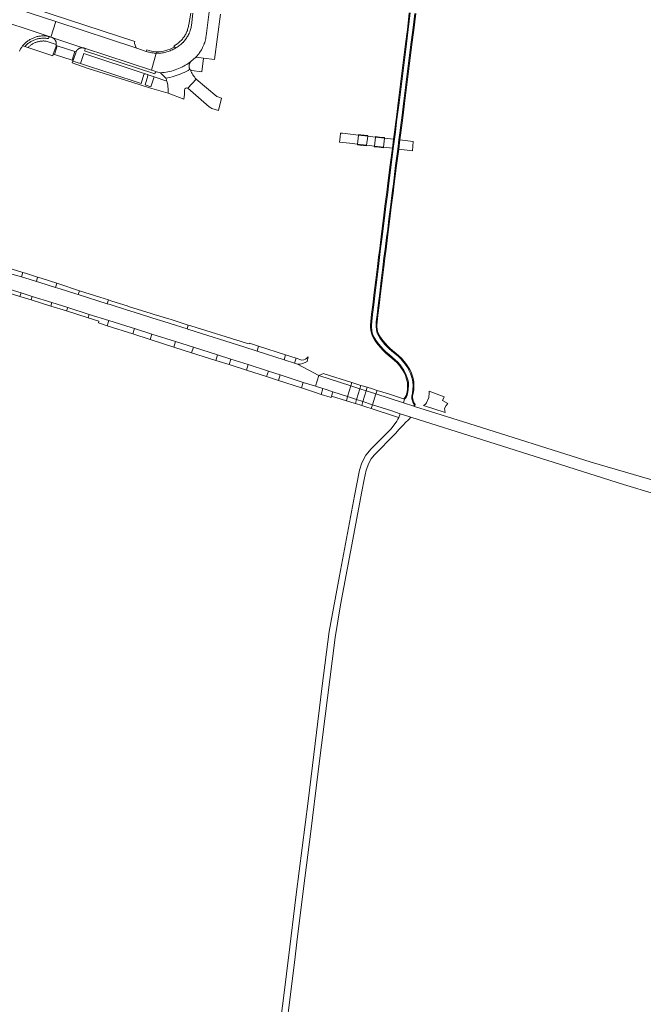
# Model space of a CAD drawing. Header units: metres. Extents: x 151213 to 156373, y 469495 to 475754.
# Tile 197 of 230: x 154871 to 155144, y 473086 to 473516. Entities that reach past the tile are written whole.
import ezdxf

# ---------------------------------------------------------------- set-up
doc = ezdxf.new("R2010")
doc.units = ezdxf.units.M
for name, color, linetype, lineweight in [('B-WE-VH-GESLOTENVERHARDING_ASFALT-GV', 252, 'Continuous', 18), ('B-WE-VH-GESLOTENVERHARDING_BETON-GV', 252, 'Continuous', 18), ('B-WE-VH-HALFVERHARDING-GV', 252, 'Continuous', 18), ('B-WE-VH-HALFVERHARDING_GRASBETONSTEEN-GV', 252, 'Continuous', 18), ('B-WE-VH-OPENVERHARDING_BETONELEMENT-GV', 252, 'Continuous', 18), ('B-WE-VH-OPENVERHARDING_BETONSTRAATSTEEN-GV', 252, 'Continuous', 18), ('B-WE-VH-OPENVERHARDING_TEGEL-GV', 252, 'Continuous', 18)]:
    doc.layers.add(name, color=color, linetype=linetype, lineweight=lineweight)

msp = doc.modelspace()

# ---------------------------------------------------------------- linework, layer by layer
at = {"layer": 'B-WE-VH-GESLOTENVERHARDING_ASFALT-GV', "flags": 128}
for points in [[(154855.991, 473518.264), (154884.219, 473508.907), (154884.528, 473508.803), (154886.739, 473515.562), (154871.013, 473520.732), (154870.989, 473520.74), (154869.574, 473521.211), (154869.532, 473521.225), (154869.517, 473521.23), (154857.964, 473525.002), (154855.78, 473518.332)], [(154957.864, 473476.616), (154957.866, 473476.616), (154957.887, 473476.696), (154959.285, 473482.113), (154957.161, 473482.863), (154948.136, 473490.414), (154944.561, 473486.377), (154953.808, 473478.263), (154954.596, 473477.775), (154955.01, 473477.519)], [(155004.536, 473354.672), (155007.56, 473353.69), (155007.99, 473353.546), (155014.445, 473351.454), (155018.363, 473350.184), (155019.798, 473354.92), (155015.858, 473356.197), (155001.779, 473360.762), (155000.395, 473356.003), (155003.588, 473354.992)], [(155025.297, 473347.936), (155026.817, 473352.644), (155022.542, 473354.03), (155019.798, 473354.92), (155015.858, 473356.197), (155014.445, 473351.454), (155018.363, 473350.184), (155021.152, 473349.28)]]:
    msp.add_lwpolyline(points, close=True, dxfattribs=at)
for points in [[(154870.821, 473502.625), (154871.123, 473503.292), (154871.277, 473503.578), (154871.44, 473503.859), (154871.612, 473504.135), (154871.792, 473504.405), (154871.98, 473504.669), (154872.177, 473504.927), (154872.4, 473505.2), (154872.631, 473505.466), (154872.872, 473505.724), (154873.121, 473505.973), (154873.379, 473506.213), (154873.645, 473506.445), (154873.918, 473506.668), (154874.199, 473506.881), (154874.486, 473507.084), (154874.781, 473507.278), (154875.093, 473507.49), (154875.412, 473507.692), (154875.738, 473507.883), (154876.07, 473508.063), (154876.407, 473508.231), (154876.751, 473508.388), (154877.099, 473508.533), (154877.452, 473508.667), (154877.81, 473508.788), (154878.171, 473508.897), (154878.536, 473508.994), (154878.904, 473509.078), (154879.275, 473509.15), (154879.647, 473509.209), (154880.022, 473509.256), (154880.398, 473509.29), (154880.775, 473509.311), (154881.152, 473509.32), (154881.53, 473509.315), (154881.907, 473509.298), (154882.283, 473509.268), (154882.658, 473509.226), (154883.031, 473509.171), (154883.403, 473509.103), (154883.772, 473509.022), (154883.996, 473508.967), (154884.219, 473508.907), (154855.991, 473518.264)], [(155161.57, 473310.9), (155121.1, 473322.83), (155067.54, 473339.67), (155043.721, 473347.202), (155043.34, 473347.322), (155038.852, 473348.741), (155026.817, 473352.644), (155022.542, 473354.03), (155021.152, 473349.28), (155025.297, 473347.936), (155033.804, 473345.179), (155037.374, 473343.992), (155041.714, 473342.617), (155042.036, 473342.515), (155104.89, 473322.6), (155135.13, 473312.99), (155148.74, 473308.94)]]:
    msp.add_lwpolyline(points, dxfattribs=at)
at = {"layer": 'B-WE-VH-GESLOTENVERHARDING_BETON-GV', "flags": 128}
for points in [[(155041.833, 473519.346), (155040.976, 473512.109), (155040.137, 473505.807), (155038.988, 473496.423), (155037.95, 473488.154), (155036.938, 473480), (155036.297, 473474.862), (155035.891, 473471.64), (155035.322, 473467.201), (155034.915, 473464.116), (155034.418, 473460.07), (155033.465, 473452.908), (155032.457, 473444.81), (155031.978, 473440.831), (155031.185, 473434.689), (155030.506, 473429.488), (155029.981, 473425.028), (155029.526, 473421.361), (155028.872, 473416.238), (155028.365, 473412.408), (155027.898, 473408.336), (155027.199, 473402.528), (155026.499, 473396.917), (155025.84, 473391.572), (155025.313, 473387.448), (155025.003, 473384.343), (155024.855, 473382.762), (155024.889, 473381.789), (155025.033, 473380.613), (155025.248, 473379.385), (155025.678, 473378.095), (155026.375, 473376.833), (155027.121, 473375.71), (155028.155, 473374.379), (155029.124, 473373.182), (155030.169, 473372.028), (155031.135, 473371.111), (155032.547, 473369.831), (155033.981, 473368.665), (155035.281, 473367.587), (155036.225, 473366.634), (155037.384, 473365.309), (155038.04, 473364.489), (155039.024, 473362.996), (155039.483, 473362.178), (155040.111, 473360.874), (155040.51, 473359.723), (155040.874, 473358.364), (155041.009, 473357.575), (155041.063, 473356.366), (155040.997, 473354.704), (155040.827, 473353.375), (155040.686, 473352.859), (155040.48, 473351.888), (155040.109, 473351.15), (155039.793, 473350.78), (155039.332, 473350.355), (155038.852, 473348.741), (155043.34, 473347.322), (155043.543, 473347.997), (155043.417, 473348.241), (155042.965, 473349), (155042.775, 473349.65), (155042.55, 473350.463), (155042.468, 473350.996), (155042.477, 473351.665), (155042.631, 473352.387), (155042.793, 473352.984), (155042.992, 473354.537), (155043.064, 473356.371), (155043.001, 473357.789), (155042.83, 473358.792), (155042.423, 473360.31), (155041.962, 473361.638), (155041.258, 473363.101), (155040.734, 473364.036), (155039.659, 473365.667), (155038.918, 473366.593), (155037.689, 473367.998), (155036.632, 473369.064), (155035.25, 473370.211), (155033.85, 473371.349), (155032.495, 473372.578), (155031.601, 473373.427), (155030.643, 473374.484), (155029.722, 473375.622), (155028.746, 473376.878), (155028.087, 473377.871), (155027.518, 473378.901), (155027.192, 473379.877), (155027.012, 473380.907), (155026.885, 473381.946), (155026.858, 473382.704), (155026.994, 473384.15), (155027.301, 473387.221), (155027.825, 473391.323), (155028.484, 473396.67), (155029.184, 473402.285), (155029.884, 473408.103), (155030.35, 473412.163), (155030.855, 473415.98), (155031.51, 473421.111), (155031.967, 473424.788), (155032.491, 473429.241), (155033.168, 473434.431), (155033.963, 473440.583), (155034.442, 473444.567), (155035.449, 473452.652), (155036.402, 473459.816), (155036.899, 473463.863), (155037.306, 473466.944), (155037.875, 473471.388), (155038.281, 473474.613), (155038.923, 473479.753), (155039.934, 473487.906), (155040.973, 473496.177), (155042.12, 473505.554), (155042.961, 473511.859), (155043.819, 473519.104)], [(154986.131, 473063.591), (154989.245, 473088.734), (154990.836, 473101.654), (154991.259, 473105.087), (154992.198, 473112.709), (154995.15, 473136.295), (154998.297, 473161.147), (155001.444, 473186.193), (155004.623, 473211.66), (155007.673, 473235.668), (155008.971, 473246.05), (155011.339, 473260.422), (155015.686, 473283.521), (155020.683, 473309.897), (155021.656, 473315.186), (155022.597, 473319.241), (155023.765, 473322.291), (155024.77, 473324.172), (155026.036, 473325.827), (155027.788, 473327.644), (155033.465, 473333.386), (155035.606, 473335.43), (155036.904, 473337.052), (155038.067, 473338.309), (155039.138, 473339.475), (155039.377, 473339.736), (155041.5, 473341.805), (155041.88, 473342.166), (155042.036, 473342.515), (155041.714, 473342.617), (155037.374, 473343.992), (155036.848, 473342.378), (155036.478, 473341.61), (155035.942, 473340.746), (155033.465, 473337.329), (155028.888, 473332.718), (155024.667, 473328.566), (155022.452, 473325.797), (155020.583, 473322.475), (155019.684, 473319.292), (155017.4, 473308.011), (155010.894, 473273.061), (155006.327, 473248.7), (155003.351, 473224.893), (154997.191, 473174.51), (154991.932, 473133.678), (154988.54, 473105.946), (154988.116, 473102.475), (154987.226, 473095.199), (154981.021, 473045.73)]]:
    msp.add_lwpolyline(points, dxfattribs=at)
at = {"layer": 'B-WE-VH-HALFVERHARDING-GV', "flags": 128}
for points in [[(155049.929, 473351.076), (155048.954, 473348.75)], [(155058.264, 473348.422), (155055.914, 473349.808), (155056.629, 473351.396), (155050.124, 473353.857)], [(155047.679, 473347.616), (155057.168, 473344.501), (155056.867, 473346.316), (155057.502, 473347.626), (155058.264, 473348.422)]]:
    msp.add_lwpolyline(points, dxfattribs=at)
at = {"layer": 'B-WE-VH-HALFVERHARDING-GV'}
for points in [[(155050.124, 473353.857, -0.0348845), (155049.929, 473351.076)], [(155048.954, 473348.75, -0.1846505), (155047.679, 473347.616)]]:
    msp.add_lwpolyline(points, format="xyb", dxfattribs=at)
at = {"layer": 'B-WE-VH-HALFVERHARDING_GRASBETONSTEEN-GV', "flags": 128}
for points in [[(155041.436, 473519.394), (155040.579, 473512.159), (155039.74, 473505.858), (155038.591, 473496.472), (155037.553, 473488.204), (155036.541, 473480.05), (155035.9, 473474.912), (155035.494, 473471.691), (155034.926, 473467.253), (155034.518, 473464.166), (155034.021, 473460.12), (155033.069, 473452.959), (155032.06, 473444.859), (155031.581, 473440.88), (155030.788, 473434.74), (155030.109, 473429.537), (155029.584, 473425.076), (155029.129, 473421.411), (155028.475, 473416.29), (155027.968, 473412.458), (155027.501, 473408.383), (155026.802, 473402.577), (155026.102, 473396.966), (155025.443, 473391.621), (155024.916, 473387.493), (155024.605, 473384.381), (155024.454, 473382.774), (155024.49, 473381.757), (155024.637, 473380.554), (155024.859, 473379.287), (155025.31, 473377.933), (155026.033, 473376.625), (155026.796, 473375.476), (155027.841, 473374.131), (155028.82, 473372.922), (155029.883, 473371.749), (155030.863, 473370.818), (155032.286, 473369.528), (155033.727, 473368.356), (155035.01, 473367.291), (155035.932, 473366.361), (155037.077, 473365.052), (155037.716, 473364.254), (155038.682, 473362.788), (155039.128, 473361.993), (155039.74, 473360.721), (155040.127, 473359.605), (155040.483, 473358.278), (155040.61, 473357.533), (155040.662, 473356.365), (155040.598, 473354.737), (155040.434, 473353.454), (155040.297, 473352.953), (155040.081, 473351.933), (155039.608, 473351.218), (155039.264, 473350.847), (155038.885, 473350.513), (155039.332, 473350.355), (155039.793, 473350.78), (155040.109, 473351.15), (155040.48, 473351.888), (155040.686, 473352.859), (155040.827, 473353.375), (155040.997, 473354.704), (155041.063, 473356.366), (155041.009, 473357.575), (155040.874, 473358.364), (155040.51, 473359.723), (155040.111, 473360.874), (155039.483, 473362.178), (155039.024, 473362.996), (155038.04, 473364.489), (155037.384, 473365.309), (155036.225, 473366.634), (155035.281, 473367.587), (155033.981, 473368.665), (155032.547, 473369.831), (155031.135, 473371.111), (155030.169, 473372.028), (155029.124, 473373.182), (155028.155, 473374.379), (155027.121, 473375.71), (155026.375, 473376.833), (155025.678, 473378.095), (155025.248, 473379.385), (155025.033, 473380.613), (155024.889, 473381.789), (155024.855, 473382.762), (155025.003, 473384.343), (155025.313, 473387.448), (155025.84, 473391.572), (155026.499, 473396.917), (155027.199, 473402.528), (155027.898, 473408.336), (155028.365, 473412.408), (155028.872, 473416.238), (155029.526, 473421.361), (155029.981, 473425.028), (155030.506, 473429.488), (155031.185, 473434.689), (155031.978, 473440.831), (155032.457, 473444.81), (155033.465, 473452.908), (155034.418, 473460.07), (155034.915, 473464.116), (155035.322, 473467.201), (155035.891, 473471.64), (155036.297, 473474.862), (155036.938, 473480), (155037.95, 473488.154), (155038.988, 473496.423), (155040.137, 473505.807), (155040.976, 473512.109), (155041.833, 473519.346)], [(155043.819, 473519.104), (155042.961, 473511.859), (155042.12, 473505.554), (155040.973, 473496.177), (155039.934, 473487.906), (155038.923, 473479.753), (155038.281, 473474.613), (155037.875, 473471.388), (155037.306, 473466.944), (155036.899, 473463.863), (155036.402, 473459.816), (155035.449, 473452.652), (155034.442, 473444.567), (155033.963, 473440.583), (155033.168, 473434.431), (155032.491, 473429.241), (155031.967, 473424.788), (155031.51, 473421.111), (155030.855, 473415.98), (155030.35, 473412.163), (155029.884, 473408.103), (155029.184, 473402.285), (155028.484, 473396.67), (155027.825, 473391.323), (155027.301, 473387.221), (155026.994, 473384.15), (155026.858, 473382.704), (155026.885, 473381.946), (155027.012, 473380.907), (155027.192, 473379.877), (155027.518, 473378.901), (155028.087, 473377.871), (155028.746, 473376.878), (155029.722, 473375.622), (155030.643, 473374.484), (155031.601, 473373.427), (155032.495, 473372.578), (155033.85, 473371.349), (155035.25, 473370.211), (155036.632, 473369.064), (155037.689, 473367.998), (155038.918, 473366.593), (155039.659, 473365.667), (155040.734, 473364.036), (155041.258, 473363.101), (155041.962, 473361.638), (155042.423, 473360.31), (155042.83, 473358.792), (155043.001, 473357.789), (155043.064, 473356.371), (155042.992, 473354.537), (155042.793, 473352.984), (155042.631, 473352.387), (155042.477, 473351.665), (155042.468, 473350.996), (155042.55, 473350.463), (155042.775, 473349.65), (155042.965, 473349), (155043.417, 473348.241), (155043.543, 473347.997), (155043.34, 473347.322), (155043.721, 473347.202), (155043.973, 473348.037), (155043.767, 473348.435), (155043.423, 473349.012), (155043.335, 473349.161), (155043.16, 473349.76), (155042.941, 473350.547), (155042.869, 473351.024), (155042.877, 473351.62), (155043.02, 473352.293), (155043.187, 473352.905), (155043.391, 473354.504), (155043.465, 473356.372), (155043.4, 473357.832), (155043.221, 473358.878), (155042.806, 473360.427), (155042.333, 473361.791), (155041.613, 473363.286), (155041.076, 473364.244), (155039.983, 473365.902), (155039.225, 473366.85), (155037.982, 473368.27), (155036.903, 473369.359), (155035.504, 473370.52), (155034.111, 473371.653), (155032.767, 473372.871), (155031.887, 473373.707), (155030.947, 473374.744), (155030.035, 473375.871), (155029.071, 473377.111), (155028.429, 473378.079), (155027.885, 473379.063), (155027.581, 473379.975), (155027.407, 473380.965), (155027.284, 473381.977), (155027.259, 473382.693), (155027.392, 473384.111), (155027.698, 473387.176), (155028.222, 473391.273), (155028.881, 473396.621), (155029.581, 473402.236), (155030.282, 473408.056), (155030.747, 473412.114), (155031.252, 473415.928), (155031.907, 473421.061), (155032.364, 473424.74), (155032.888, 473429.192), (155033.565, 473434.38), (155034.36, 473440.534), (155034.839, 473444.519), (155035.846, 473452.601), (155036.799, 473459.765), (155037.296, 473463.813), (155037.702, 473466.892), (155038.271, 473471.338), (155038.678, 473474.563), (155039.319, 473479.704), (155040.331, 473487.857), (155041.37, 473496.127), (155042.517, 473505.503), (155043.357, 473511.809), (155044.216, 473519.056)]]:
    msp.add_lwpolyline(points, dxfattribs=at)
at = {"layer": 'B-WE-VH-OPENVERHARDING_BETONELEMENT-GV', "flags": 128}
for points in [[(154886.135, 473501.143), (154893.805, 473498.698), (154895.014, 473502.499), (154887.355, 473504.961)], [(155015.322, 473462.301), (155018.792, 473461.888), (155018.764, 473461.646), (155020.726, 473461.421), (155022.731, 473461.19), (155022.759, 473461.434), (155023.213, 473465.388), (155023.244, 473465.657), (155020.281, 473465.997), (155019.277, 473466.112), (155019.246, 473465.848), (155012.217, 473466.677), (155011.313, 473466.783), (155011.13, 473465.002), (155010.907, 473462.827)], [(155026.127, 473461.049), (155030.116, 473460.593), (155030.568, 473464.536), (155026.581, 473464.998), (155023.213, 473465.388), (155019.246, 473465.848), (155018.792, 473461.888), (155022.759, 473461.434)], [(155030.116, 473460.593), (155034.021, 473460.12), (155034.518, 473464.166), (155030.568, 473464.536), (155030.6, 473464.813), (155028.448, 473465.06), (155026.612, 473465.271), (155026.581, 473464.998), (155026.127, 473461.049), (155026.099, 473460.804), (155028.068, 473460.578), (155030.088, 473460.346)], [(155036.799, 473459.765), (155042.765, 473459.035), (155043.144, 473463.118), (155037.296, 473463.813)]]:
    msp.add_lwpolyline(points, close=True, dxfattribs=at)
at = {"layer": 'B-WE-VH-OPENVERHARDING_BETONSTRAATSTEEN-GV', "flags": 128}
for points in [[(154871.013, 473520.732), (154886.739, 473515.562), (154922.223, 473503.897), (154922.205, 473503.904), (154922.187, 473503.912), (154922.169, 473503.92), (154922.152, 473503.929), (154922.135, 473503.938), (154922.118, 473503.948), (154922.102, 473503.959), (154922.086, 473503.97), (154922.071, 473503.982), (154922.056, 473503.994), (154922.041, 473504.007), (154922.027, 473504.02), (154922.013, 473504.034), (154922, 473504.048), (154921.987, 473504.063), (154921.975, 473504.078), (154921.963, 473504.093), (154921.952, 473504.109), (154921.941, 473504.125), (154921.931, 473504.142), (154921.191, 473505.91), (154921.184, 473505.922), (154921.177, 473505.933), (154921.171, 473505.945), (154921.165, 473505.958), (154921.16, 473505.97), (154921.155, 473505.983), (154921.15, 473505.995), (154921.146, 473506.008), (154921.143, 473506.021), (154921.139, 473506.035), (154921.137, 473506.048), (154921.134, 473506.061), (154921.133, 473506.075), (154921.131, 473506.088), (154921.13, 473506.102), (154921.13, 473506.115), (154921.13, 473506.129), (154921.13, 473506.142), (154921.131, 473506.156), (154921.133, 473506.169), (154921.135, 473506.183), (154921.137, 473506.196), (154921.14, 473506.209), (154921.143, 473506.222), (154921.147, 473506.235), (154921.151, 473506.248), (154921.156, 473506.261), (154921.161, 473506.274), (154921.166, 473506.286), (154921.342, 473506.838), (154877.524, 473521.171)], [(154946.758, 473519.195), (154946.089, 473513.886), (154946.009, 473513.426), (154946, 473513.388), (154945.912, 473512.969), (154945.801, 473512.516), (154945.695, 473512.144), (154945.674, 473512.067), (154945.531, 473511.622), (154945.5, 473511.534), (154945.374, 473511.183), (154945.322, 473511.052), (154945.202, 473510.749), (154945.083, 473510.478), (154945.015, 473510.321), (154944.813, 473509.9), (154944.647, 473509.581), (154944.597, 473509.486), (154944.368, 473509.079), (154944.124, 473508.681), (154943.867, 473508.291), (154943.679, 473508.026), (154943.597, 473507.91), (154943.517, 473507.805), (154943.314, 473507.539), (154943.019, 473507.177), (154942.711, 473506.826), (154942.392, 473506.486), (154942.296, 473506.39), (154942.061, 473506.156), (154941.719, 473505.838), (154941.367, 473505.532), (154941.004, 473505.238), (154940.632, 473504.957), (154940.25, 473504.688), (154939.859, 473504.433), (154939.459, 473504.191), (154939.052, 473503.963), (154938.615, 473503.698), (154938.169, 473503.448), (154937.715, 473503.213), (154937.253, 473502.995), (154936.784, 473502.793), (154936.307, 473502.608), (154935.825, 473502.439), (154935.337, 473502.287), (154934.844, 473502.153), (154934.346, 473502.035), (154933.845, 473501.935), (154933.341, 473501.853), (154932.834, 473501.789), (154932.325, 473501.742), (154931.815, 473501.713), (154931.304, 473501.702), (154930.793, 473501.708), (154930.677, 473501.714), (154928.588, 473494.306), (154929.615, 473493.969), (154930.797, 473493.582), (154932.532, 473493.166), (154933.343, 473493.228), (154933.77, 473493.275), (154934.151, 473493.317), (154934.956, 473493.433), (154935.756, 473493.576), (154936.552, 473493.746), (154937.341, 473493.942), (154938.123, 473494.164), (154938.897, 473494.412), (154939.663, 473494.686), (154940.419, 473494.985), (154941.165, 473495.309), (154941.899, 473495.658), (154942.197, 473495.812), (154942.621, 473496.031), (154943.016, 473496.252), (154943.331, 473496.429), (154944.027, 473496.849), (154944.158, 473496.935), (154944.708, 473497.293), (154945.375, 473497.759), (154945.734, 473498.028), (154946.025, 473498.247), (154947.916, 473499.836), (154948.321, 473500.276), (154948.711, 473500.731), (154948.929, 473501.002), (154949.086, 473501.198), (154949.188, 473501.336), (154949.443, 473501.678), (154949.657, 473501.986), (154949.785, 473502.17), (154950.108, 473502.673), (154950.141, 473502.728), (154950.415, 473503.187), (154950.686, 473503.679), (154950.703, 473503.712), (154950.974, 473504.246), (154951.119, 473504.558), (154951.226, 473504.789), (154951.344, 473505.069), (154951.459, 473505.34), (154951.661, 473505.869), (154951.672, 473505.899), (154951.681, 473505.926), (154951.867, 473506.466), (154952.042, 473507.038), (154952.197, 473507.616), (154952.332, 473508.199), (154952.446, 473508.787), (154952.541, 473509.378), (154953.848, 473519.902)], [(154945.772, 473519.319), (154944.922, 473514.232), (154944.852, 473513.799), (154944.768, 473513.369), (154944.668, 473512.942), (154944.554, 473512.519), (154944.425, 473512.1), (154944.281, 473511.686), (154944.123, 473511.277), (154943.951, 473510.874), (154943.765, 473510.477), (154943.566, 473510.087), (154943.353, 473509.704), (154943.127, 473509.329), (154942.887, 473508.961), (154942.636, 473508.603), (154942.372, 473508.253), (154942.095, 473507.912), (154941.808, 473507.582), (154941.509, 473507.261), (154941.199, 473506.952), (154940.878, 473506.653), (154940.547, 473506.365), (154940.206, 473506.09), (154939.856, 473505.826), (154939.497, 473505.574), (154939.13, 473505.336), (154938.754, 473505.11), (154938.371, 473504.897), (154938.645, 473504.521), (154939.052, 473503.963), (154939.459, 473504.191), (154939.859, 473504.433), (154940.25, 473504.688), (154940.632, 473504.957), (154941.004, 473505.238), (154941.367, 473505.532), (154941.719, 473505.838), (154942.061, 473506.156), (154942.296, 473506.39), (154942.392, 473506.486), (154942.711, 473506.826), (154943.019, 473507.177), (154943.314, 473507.539), (154943.517, 473507.805), (154943.597, 473507.91), (154943.679, 473508.026), (154943.867, 473508.291), (154944.124, 473508.681), (154944.368, 473509.079), (154944.597, 473509.486), (154944.647, 473509.581), (154944.813, 473509.9), (154945.015, 473510.321), (154945.083, 473510.478), (154945.202, 473510.749), (154945.322, 473511.052), (154945.374, 473511.183), (154945.5, 473511.534), (154945.531, 473511.622), (154945.674, 473512.067), (154945.695, 473512.144), (154945.801, 473512.516), (154945.912, 473512.969), (154946, 473513.388), (154946.009, 473513.426), (154946.089, 473513.886), (154946.758, 473519.195)], [(154953.848, 473519.902), (154952.541, 473509.378), (154952.446, 473508.787), (154952.332, 473508.199), (154952.197, 473507.616), (154952.042, 473507.038), (154951.867, 473506.466), (154951.681, 473505.926), (154951.672, 473505.899), (154951.661, 473505.869), (154951.459, 473505.34), (154951.344, 473505.069), (154951.226, 473504.789), (154951.119, 473504.558), (154950.974, 473504.246), (154950.703, 473503.712), (154950.686, 473503.679), (154950.415, 473503.187), (154950.141, 473502.728), (154950.108, 473502.673), (154949.785, 473502.17), (154949.657, 473501.986), (154949.443, 473501.678), (154949.188, 473501.336), (154949.086, 473501.198), (154948.929, 473501.002), (154948.711, 473500.731), (154948.321, 473500.276), (154947.916, 473499.836), (154947.931, 473499.847), (154947.947, 473499.858), (154947.963, 473499.868), (154947.98, 473499.878), (154947.997, 473499.887), (154948.014, 473499.896), (154948.031, 473499.904), (154948.049, 473499.911), (154948.067, 473499.918), (154948.085, 473499.924), (154948.103, 473499.929), (154948.122, 473499.934), (154948.141, 473499.938), (154948.159, 473499.942), (154948.178, 473499.945), (154948.197, 473499.947), (154948.216, 473499.949), (154948.236, 473499.95), (154948.255, 473499.95), (154948.274, 473499.95), (154948.293, 473499.949), (154948.312, 473499.947), (154951.334, 473499.571), (154956.222, 473498.964), (154958.747, 473518.803)], [(154926.491, 473503.224), (154926.24, 473502.533), (154926.332, 473502.502), (154926.776, 473502.399), (154927.265, 473502.252), (154927.76, 473502.121), (154928.258, 473502.008), (154928.76, 473501.913), (154929.265, 473501.835), (154929.773, 473501.775), (154930.282, 473501.733), (154930.677, 473501.714), (154930.701, 473501.798), (154930.857, 473502.393), (154930.723, 473502.398)], [(154930.857, 473502.393), (154930.701, 473501.798), (154930.677, 473501.714), (154930.793, 473501.708), (154931.304, 473501.702), (154931.815, 473501.713), (154932.325, 473501.742), (154932.834, 473501.789), (154933.341, 473501.853), (154933.845, 473501.935), (154934.346, 473502.035), (154934.844, 473502.153), (154935.337, 473502.287), (154935.825, 473502.439), (154936.307, 473502.608), (154936.784, 473502.793), (154937.253, 473502.995), (154937.715, 473503.213), (154938.169, 473503.448), (154938.615, 473503.698), (154939.052, 473503.963), (154938.645, 473504.521), (154938.513, 473504.439)], [(154945.6, 473494.441), (154945.578, 473494.462), (154945.556, 473494.485), (154945.535, 473494.507), (154945.515, 473494.531), (154945.495, 473494.555), (154945.477, 473494.58), (154945.459, 473494.606), (154945.442, 473494.632), (154945.426, 473494.659), (154945.394, 473494.713), (154944.581, 473494.233), (154943.753, 473493.78), (154942.91, 473493.353), (154942.054, 473492.955), (154941.186, 473492.585), (154940.306, 473492.243), (154939.415, 473491.93), (154938.515, 473491.646), (154937.606, 473491.392), (154936.689, 473491.167), (154935.765, 473490.972), (154934.835, 473490.808), (154935.109, 473490.164), (154935.211, 473489.861), (154935.304, 473489.556), (154935.399, 473489.213), (154935.484, 473488.866), (154935.559, 473488.518), (154935.681, 473487.803), (154935.778, 473487.085), (154935.851, 473486.363), (154935.9, 473485.64), (154935.923, 473484.915), (154935.922, 473484.19), (154942.772, 473481.654)], [(154944.561, 473486.377), (154948.136, 473490.414)], [(154945.007, 473380.86), (154944.53, 473381.011), (154944.188, 473381.097), (154936.698, 473383.477), (154935.95, 473383.713), (154929.147, 473385.857), (154927.917, 473386.245), (154921.016, 473388.404), (154918.12, 473389.355), (154917.64, 473389.503), (154910.456, 473391.717), (154909.18, 473392.11), (154896.546, 473396.123), (154895.463, 473396.463), (154888.652, 473398.602), (154886.6, 473399.247), (154879.764, 473401.411), (154878.267, 473401.885), (154873.135, 473403.457), (154871.635, 473403.941), (154862.078, 473406.511), (154861.642, 473406.617)], [(154859.847, 473400.341), (154871.486, 473396.88), (154876.385, 473395.324), (154885.045, 473392.587), (154891.907, 473390.443), (154901.368, 473387.466), (154909.954, 473384.749), (154919.729, 473381.645), (154921.134, 473381.268), (154928.748, 473378.844), (154939.106, 473375.543), (154946.906, 473373.139), (154957.499, 473369.737), (154963.344, 473367.906), (154970.975, 473365.454), (154979.776, 473362.594), (154984.9, 473360.951), (154994.988, 473357.715), (155000, 473356.128), (155000.395, 473356.003), (155001.779, 473360.762), (154992.512, 473365.711), (154991.384, 473366.062), (154991.173, 473366.113), (154986.596, 473367.596), (154974.8, 473371.353), (154968.945, 473373.259), (154945.007, 473380.86)], [(154994.44, 473367.401), (154991.863, 473368.228), (154991.173, 473366.113), (154991.384, 473366.062), (154992.512, 473365.711)], [(154996.759, 473366.89), (154997.141, 473368.911)]]:
    msp.add_lwpolyline(points, dxfattribs=at)
for points in [[(154899.238, 473503.925), (154928.588, 473494.306), (154930.677, 473501.714), (154930.282, 473501.733), (154929.773, 473501.775), (154929.265, 473501.835), (154928.76, 473501.913), (154928.258, 473502.008), (154927.76, 473502.121), (154927.265, 473502.252), (154926.776, 473502.399), (154926.332, 473502.502), (154926.24, 473502.533), (154922.223, 473503.897), (154886.739, 473515.562), (154884.528, 473508.803), (154884.91, 473508.675), (154885.003, 473508.644), (154898.958, 473504.012), (154898.98, 473504.006), (154899.043, 473503.989), (154899.071, 473503.98), (154899.128, 473503.963), (154899.211, 473503.934), (154899.232, 473503.927)], [(154882.754, 473508.227), (154883.132, 473508.172), (154883.508, 473508.103), (154883.772, 473509.022), (154883.403, 473509.103), (154883.031, 473509.171), (154882.658, 473509.226), (154882.283, 473509.268), (154881.907, 473509.298), (154881.53, 473509.315), (154881.152, 473509.32), (154880.775, 473509.311), (154880.398, 473509.29), (154880.022, 473509.256), (154879.647, 473509.209), (154879.275, 473509.15), (154878.904, 473509.078), (154878.536, 473508.994), (154878.171, 473508.897), (154877.81, 473508.788), (154877.452, 473508.667), (154877.099, 473508.533), (154876.751, 473508.388), (154876.407, 473508.231), (154876.07, 473508.063), (154875.738, 473507.883), (154875.412, 473507.692), (154875.093, 473507.49), (154874.781, 473507.278), (154874.486, 473507.084), (154874.199, 473506.881), (154873.918, 473506.668), (154873.645, 473506.445), (154873.379, 473506.213), (154873.121, 473505.973), (154872.872, 473505.724), (154872.631, 473505.466), (154872.4, 473505.2), (154872.177, 473504.927), (154873.13, 473504.61), (154873.388, 473504.892), (154873.656, 473505.165), (154873.933, 473505.428), (154874.219, 473505.681), (154874.513, 473505.925), (154874.816, 473506.158), (154875.127, 473506.38), (154875.445, 473506.591), (154875.771, 473506.791), (154876.103, 473506.98), (154876.442, 473507.157), (154876.787, 473507.322), (154877.137, 473507.475), (154877.492, 473507.615), (154877.852, 473507.744), (154878.216, 473507.859), (154878.584, 473507.962), (154878.956, 473508.052), (154879.33, 473508.129), (154879.707, 473508.193), (154880.086, 473508.243), (154880.466, 473508.281), (154880.847, 473508.305), (154881.229, 473508.316), (154881.611, 473508.314), (154881.993, 473508.298), (154882.374, 473508.269)], [(154878.925, 473506.765), (154879.242, 473506.843), (154879.56, 473506.911), (154879.881, 473506.967), (154880.204, 473507.012), (154880.528, 473507.047), (154880.853, 473507.07), (154881.179, 473507.082), (154881.505, 473507.084), (154881.83, 473507.074), (154882.156, 473507.053), (154882.48, 473507.021), (154886.932, 473505.563), (154886.938, 473505.668), (154886.94, 473505.773), (154886.939, 473505.878), (154886.934, 473505.983), (154886.926, 473506.087), (154886.914, 473506.191), (154886.898, 473506.295), (154886.879, 473506.398), (154886.857, 473506.501), (154886.83, 473506.602), (154886.801, 473506.703), (154886.768, 473506.802), (154886.732, 473506.901), (154886.692, 473506.998), (154886.649, 473507.093), (154886.603, 473507.188), (154886.553, 473507.28), (154886.501, 473507.371), (154886.445, 473507.46), (154886.386, 473507.547), (154886.325, 473507.631), (154886.26, 473507.714), (154886.193, 473507.795), (154886.123, 473507.873), (154886.051, 473507.949), (154885.975, 473508.022), (154885.898, 473508.092), (154885.818, 473508.16), (154885.736, 473508.225), (154885.651, 473508.288), (154885.565, 473508.347), (154885.476, 473508.403), (154885.386, 473508.456), (154885.294, 473508.507), (154885.2, 473508.554), (154885.003, 473508.644), (154884.91, 473508.675), (154884.528, 473508.803), (154884.219, 473508.907), (154883.996, 473508.967), (154883.772, 473509.022), (154883.508, 473508.103), (154883.132, 473508.172), (154882.754, 473508.227), (154882.374, 473508.269), (154881.993, 473508.298), (154881.611, 473508.314), (154881.229, 473508.316), (154880.847, 473508.305), (154880.466, 473508.281), (154880.086, 473508.243), (154879.707, 473508.193), (154879.33, 473508.129), (154878.956, 473508.052), (154878.584, 473507.962), (154878.216, 473507.859), (154877.852, 473507.744), (154877.492, 473507.615), (154877.137, 473507.475), (154876.787, 473507.322), (154876.442, 473507.157), (154876.103, 473506.98), (154875.771, 473506.791), (154875.445, 473506.591), (154875.127, 473506.38), (154874.816, 473506.158), (154874.513, 473505.925), (154874.219, 473505.681), (154873.933, 473505.428), (154873.656, 473505.165), (154873.388, 473504.892), (154873.13, 473504.61), (154874.483, 473504.16), (154874.713, 473504.39), (154874.951, 473504.613), (154875.197, 473504.827), (154875.449, 473505.033), (154875.709, 473505.23), (154875.975, 473505.418), (154876.247, 473505.597), (154876.526, 473505.766), (154876.81, 473505.926), (154877.099, 473506.077), (154877.393, 473506.217), (154877.691, 473506.348), (154877.994, 473506.468), (154878.301, 473506.577), (154878.612, 473506.677)], [(154879.242, 473506.843), (154878.925, 473506.765), (154878.612, 473506.677), (154878.301, 473506.577), (154877.994, 473506.468), (154877.691, 473506.348), (154877.393, 473506.217), (154877.099, 473506.077), (154876.81, 473505.926), (154876.526, 473505.766), (154876.247, 473505.597), (154875.975, 473505.418), (154875.709, 473505.23), (154875.449, 473505.033), (154875.197, 473504.827), (154874.951, 473504.613), (154874.713, 473504.39), (154874.483, 473504.16), (154885.363, 473500.539), (154885.618, 473501.308), (154886.798, 473504.864), (154886.823, 473504.948), (154886.846, 473505.033), (154886.866, 473505.118), (154886.885, 473505.206), (154886.901, 473505.295), (154886.914, 473505.384), (154886.924, 473505.474), (154886.932, 473505.563), (154882.48, 473507.021), (154882.156, 473507.053), (154881.83, 473507.074), (154881.505, 473507.084), (154881.179, 473507.082), (154880.853, 473507.07), (154880.528, 473507.047), (154880.204, 473507.012), (154879.881, 473506.967), (154879.56, 473506.911)], [(154886.901, 473505.295), (154886.885, 473505.206), (154886.866, 473505.118), (154887.355, 473504.961), (154895.014, 473502.499), (154895.558, 473502.324), (154895.599, 473502.417), (154895.642, 473502.508), (154895.689, 473502.597), (154895.739, 473502.685), (154895.792, 473502.771), (154895.848, 473502.855), (154895.907, 473502.937), (154895.968, 473503.017), (154896.032, 473503.095), (154896.1, 473503.171), (154896.169, 473503.244), (154896.241, 473503.314), (154896.316, 473503.383), (154896.393, 473503.448), (154896.472, 473503.511), (154896.553, 473503.571), (154896.636, 473503.628), (154896.722, 473503.682), (154896.809, 473503.733), (154896.988, 473503.826), (154897.08, 473503.868), (154897.173, 473503.906), (154897.268, 473503.941), (154897.348, 473503.968), (154897.364, 473503.973), (154897.461, 473504.002), (154897.499, 473504.011), (154897.559, 473504.027), (154897.657, 473504.049), (154897.712, 473504.059), (154897.757, 473504.067), (154897.808, 473504.074), (154897.856, 473504.082), (154897.957, 473504.093), (154898.058, 473504.101), (154898.158, 473504.105), (154898.259, 473504.106), (154898.36, 473504.103), (154898.461, 473504.096), (154898.562, 473504.087), (154898.662, 473504.073), (154898.726, 473504.062), (154898.761, 473504.056), (154898.86, 473504.036), (154898.958, 473504.012), (154885.003, 473508.644), (154885.2, 473508.554), (154885.294, 473508.507), (154885.386, 473508.456), (154885.476, 473508.403), (154885.565, 473508.347), (154885.651, 473508.288), (154885.736, 473508.225), (154885.818, 473508.16), (154885.898, 473508.092), (154885.975, 473508.022), (154886.051, 473507.949), (154886.123, 473507.873), (154886.193, 473507.795), (154886.26, 473507.714), (154886.325, 473507.631), (154886.386, 473507.547), (154886.445, 473507.46), (154886.501, 473507.371), (154886.553, 473507.28), (154886.603, 473507.188), (154886.649, 473507.093), (154886.692, 473506.998), (154886.732, 473506.901), (154886.768, 473506.802), (154886.801, 473506.703), (154886.83, 473506.602), (154886.857, 473506.501), (154886.879, 473506.398), (154886.898, 473506.295), (154886.914, 473506.191), (154886.926, 473506.087), (154886.934, 473505.983), (154886.939, 473505.878), (154886.94, 473505.773), (154886.938, 473505.668), (154886.932, 473505.563), (154886.924, 473505.474), (154886.914, 473505.384)], [(154886.846, 473505.033), (154886.823, 473504.948), (154886.798, 473504.864), (154885.618, 473501.308), (154886.135, 473501.143), (154887.355, 473504.961), (154886.866, 473505.118)], [(154895.014, 473502.499), (154893.805, 473498.698), (154894.297, 473498.541), (154895.558, 473502.324)], [(154899.257, 473503.918), (154899.238, 473503.925), (154899.232, 473503.927), (154899.211, 473503.934), (154899.128, 473503.963), (154899.071, 473503.98), (154899.043, 473503.989), (154898.98, 473504.006), (154898.958, 473504.012), (154898.86, 473504.036), (154898.761, 473504.056), (154898.726, 473504.062), (154898.662, 473504.073), (154898.562, 473504.087), (154898.461, 473504.096), (154898.36, 473504.103), (154898.259, 473504.106), (154898.158, 473504.105), (154898.058, 473504.101), (154897.957, 473504.093), (154897.856, 473504.082), (154897.808, 473504.074), (154897.757, 473504.067), (154897.712, 473504.059), (154897.657, 473504.049), (154897.559, 473504.027), (154897.499, 473504.011), (154897.461, 473504.002), (154897.364, 473503.973), (154897.348, 473503.968), (154897.268, 473503.941), (154897.173, 473503.906), (154897.08, 473503.868), (154896.988, 473503.826), (154896.809, 473503.733), (154896.722, 473503.682), (154896.636, 473503.628), (154896.553, 473503.571), (154896.472, 473503.511), (154896.393, 473503.448), (154896.316, 473503.383), (154896.241, 473503.314), (154896.169, 473503.244), (154896.1, 473503.171), (154896.032, 473503.095), (154895.968, 473503.017), (154895.907, 473502.937), (154895.848, 473502.855), (154895.792, 473502.771), (154895.739, 473502.685), (154895.689, 473502.597), (154895.642, 473502.508), (154895.599, 473502.417), (154895.558, 473502.324), (154894.297, 473498.541), (154894.211, 473498.282), (154897.491, 473497.201), (154898.984, 473501.602), (154925.846, 473492.721), (154925.86, 473492.718), (154925.874, 473492.714), (154925.888, 473492.71), (154925.902, 473492.705), (154925.916, 473492.7), (154925.929, 473492.694), (154926.72, 473492.447), (154929.714, 473491.45), (154935.304, 473489.556), (154935.211, 473489.861), (154935.109, 473490.164), (154934.835, 473490.808), (154932.532, 473493.166), (154930.797, 473493.582), (154930.779, 473493.583), (154930.761, 473493.584), (154930.742, 473493.583), (154930.724, 473493.583), (154930.706, 473493.581), (154930.688, 473493.579), (154930.67, 473493.576), (154930.652, 473493.573), (154930.634, 473493.569), (154930.616, 473493.564), (154930.599, 473493.559), (154930.582, 473493.553), (154930.564, 473493.547), (154930.548, 473493.54), (154930.531, 473493.533), (154930.515, 473493.524), (154930.499, 473493.516), (154930.483, 473493.507), (154930.468, 473493.497), (154930.452, 473493.486), (154930.438, 473493.476), (154930.424, 473493.464), (154930.41, 473493.452), (154930.396, 473493.44), (154930.383, 473493.427), (154930.371, 473493.414), (154930.358, 473493.401), (154930.347, 473493.387), (154930.336, 473493.372), (154930.325, 473493.357), (154930.315, 473493.342), (154930.305, 473493.327), (154930.296, 473493.311), (154930.288, 473493.295), (154930.28, 473493.278), (154930.272, 473493.261), (154930.266, 473493.245), (154930.26, 473493.227), (154930.254, 473493.21), (154930.086, 473492.67), (154899.329, 473502.81), (154899.516, 473503.305), (154899.522, 473503.32), (154899.527, 473503.336), (154899.532, 473503.352), (154899.536, 473503.367), (154899.539, 473503.383), (154899.542, 473503.399), (154899.545, 473503.416), (154899.547, 473503.432), (154899.548, 473503.448), (154899.549, 473503.465), (154899.549, 473503.481), (154899.549, 473503.497), (154899.548, 473503.514), (154899.547, 473503.53), (154899.545, 473503.546), (154899.542, 473503.562), (154899.539, 473503.578), (154899.535, 473503.594), (154899.531, 473503.61), (154899.526, 473503.626), (154899.521, 473503.641), (154899.515, 473503.657), (154899.509, 473503.672), (154899.502, 473503.687), (154899.494, 473503.701), (154899.486, 473503.715), (154899.478, 473503.73), (154899.469, 473503.743), (154899.46, 473503.757), (154899.45, 473503.77), (154899.44, 473503.783), (154899.429, 473503.795), (154899.418, 473503.807), (154899.407, 473503.819), (154899.395, 473503.83), (154899.382, 473503.841), (154899.37, 473503.851), (154899.357, 473503.861), (154899.343, 473503.871), (154899.33, 473503.88), (154899.316, 473503.888), (154899.302, 473503.896), (154899.287, 473503.904), (154899.272, 473503.911)], [(154925.307, 473492.404), (154925.312, 473492.419), (154925.317, 473492.434), (154925.323, 473492.448), (154925.329, 473492.463), (154925.335, 473492.477), (154925.342, 473492.491), (154925.35, 473492.505), (154925.358, 473492.518), (154925.367, 473492.531), (154925.376, 473492.544), (154925.385, 473492.557), (154925.395, 473492.569), (154925.405, 473492.581), (154925.416, 473492.592), (154925.427, 473492.603), (154925.438, 473492.614), (154925.45, 473492.624), (154925.462, 473492.634), (154925.474, 473492.644), (154925.487, 473492.653), (154925.5, 473492.662), (154925.514, 473492.67), (154925.527, 473492.677), (154925.541, 473492.685), (154925.555, 473492.691), (154925.57, 473492.698), (154925.584, 473492.703), (154925.599, 473492.709), (154925.614, 473492.713), (154925.629, 473492.718), (154925.644, 473492.721), (154925.659, 473492.725), (154925.675, 473492.727), (154925.69, 473492.729), (154925.706, 473492.731), (154925.722, 473492.732), (154925.737, 473492.733), (154925.753, 473492.733), (154925.769, 473492.732), (154925.784, 473492.731), (154925.8, 473492.729), (154925.815, 473492.727), (154925.831, 473492.725), (154925.846, 473492.721), (154898.984, 473501.602), (154897.491, 473497.201), (154924.027, 473488.457), (154925.303, 473492.389)], [(154899.238, 473503.925), (154899.257, 473503.918), (154899.272, 473503.911), (154899.287, 473503.904), (154899.302, 473503.896), (154899.316, 473503.888), (154899.33, 473503.88), (154899.343, 473503.871), (154899.357, 473503.861), (154899.37, 473503.851), (154899.382, 473503.841), (154899.395, 473503.83), (154899.407, 473503.819), (154899.418, 473503.807), (154899.429, 473503.795), (154899.44, 473503.783), (154899.45, 473503.77), (154899.46, 473503.757), (154899.469, 473503.743), (154899.478, 473503.73), (154899.486, 473503.715), (154899.494, 473503.701), (154899.502, 473503.687), (154899.509, 473503.672), (154899.515, 473503.657), (154899.521, 473503.641), (154899.526, 473503.626), (154899.531, 473503.61), (154899.535, 473503.594), (154899.539, 473503.578), (154899.542, 473503.562), (154899.545, 473503.546), (154899.547, 473503.53), (154899.548, 473503.514), (154899.549, 473503.497), (154899.549, 473503.481), (154899.549, 473503.465), (154899.548, 473503.448), (154899.547, 473503.432), (154899.545, 473503.416), (154899.542, 473503.399), (154899.539, 473503.383), (154899.536, 473503.367), (154899.532, 473503.352), (154899.527, 473503.336), (154899.522, 473503.32), (154899.516, 473503.305), (154899.329, 473502.81), (154930.086, 473492.67), (154930.254, 473493.21), (154930.26, 473493.227), (154930.266, 473493.245), (154930.272, 473493.261), (154930.28, 473493.278), (154930.288, 473493.295), (154930.296, 473493.311), (154930.305, 473493.327), (154930.315, 473493.342), (154930.325, 473493.357), (154930.336, 473493.372), (154930.347, 473493.387), (154930.358, 473493.401), (154930.371, 473493.414), (154930.383, 473493.427), (154930.396, 473493.44), (154930.41, 473493.452), (154930.424, 473493.464), (154930.438, 473493.476), (154930.452, 473493.486), (154930.468, 473493.497), (154930.483, 473493.507), (154930.499, 473493.516), (154930.515, 473493.524), (154930.531, 473493.533), (154930.548, 473493.54), (154930.564, 473493.547), (154930.582, 473493.553), (154930.599, 473493.559), (154930.616, 473493.564), (154930.634, 473493.569), (154930.652, 473493.573), (154930.67, 473493.576), (154930.688, 473493.579), (154930.706, 473493.581), (154930.724, 473493.583), (154930.742, 473493.583), (154930.761, 473493.584), (154930.779, 473493.583), (154930.797, 473493.582), (154929.615, 473493.969), (154928.588, 473494.306)], [(154926.909, 473492.316), (154926.896, 473492.33), (154926.882, 473492.343), (154926.867, 473492.356), (154926.852, 473492.368), (154926.837, 473492.38), (154926.821, 473492.391), (154926.805, 473492.402), (154926.789, 473492.412), (154926.772, 473492.422), (154926.755, 473492.431), (154926.738, 473492.439), (154926.72, 473492.447), (154925.929, 473492.694), (154925.916, 473492.7), (154925.902, 473492.705), (154925.888, 473492.71), (154925.874, 473492.714), (154925.86, 473492.718), (154925.846, 473492.721), (154925.831, 473492.725), (154925.815, 473492.727), (154925.8, 473492.729), (154925.784, 473492.731), (154925.769, 473492.732), (154925.753, 473492.733), (154925.737, 473492.733), (154925.722, 473492.732), (154925.706, 473492.731), (154925.69, 473492.729), (154925.675, 473492.727), (154925.659, 473492.725), (154925.644, 473492.721), (154925.629, 473492.718), (154925.614, 473492.713), (154925.599, 473492.709), (154925.584, 473492.703), (154925.57, 473492.698), (154925.555, 473492.691), (154925.541, 473492.685), (154925.527, 473492.677), (154925.514, 473492.67), (154925.5, 473492.662), (154925.487, 473492.653), (154925.474, 473492.644), (154925.462, 473492.634), (154925.45, 473492.624), (154925.438, 473492.614), (154925.427, 473492.603), (154925.416, 473492.592), (154925.405, 473492.581), (154925.395, 473492.569), (154925.385, 473492.557), (154925.376, 473492.544), (154925.367, 473492.531), (154925.358, 473492.518), (154925.35, 473492.505), (154925.342, 473492.491), (154925.335, 473492.477), (154925.329, 473492.463), (154925.323, 473492.448), (154925.317, 473492.434), (154925.312, 473492.419), (154925.307, 473492.404), (154925.303, 473492.389), (154924.027, 473488.457), (154897.491, 473497.201), (154894.211, 473498.282), (154893.94, 473497.465), (154900.945, 473495.059), (154920.04, 473489.11), (154927.772, 473486.597), (154935.922, 473484.19), (154935.923, 473484.915), (154935.9, 473485.64), (154935.851, 473486.363), (154935.778, 473487.085), (154935.681, 473487.803), (154935.559, 473488.518), (154935.484, 473488.866), (154935.399, 473489.213), (154935.304, 473489.556), (154929.714, 473491.45), (154928.234, 473487.052), (154925.754, 473487.873), (154927.049, 473491.798), (154927.053, 473491.817), (154927.057, 473491.836), (154927.059, 473491.855), (154927.062, 473491.874), (154927.063, 473491.893), (154927.064, 473491.913), (154927.064, 473491.932), (154927.064, 473491.951), (154927.063, 473491.97), (154927.061, 473491.99), (154927.058, 473492.009), (154927.055, 473492.028), (154927.052, 473492.047), (154927.047, 473492.066), (154927.042, 473492.084), (154927.037, 473492.103), (154927.03, 473492.121), (154927.023, 473492.139), (154927.016, 473492.157), (154927.008, 473492.174), (154926.999, 473492.191), (154926.99, 473492.208), (154926.98, 473492.225), (154926.969, 473492.241), (154926.958, 473492.257), (154926.947, 473492.272), (154926.935, 473492.287), (154926.922, 473492.302)], [(154946.025, 473498.247), (154945.734, 473498.028), (154945.375, 473497.759), (154944.708, 473497.293), (154944.158, 473496.935), (154944.027, 473496.849), (154943.331, 473496.429), (154943.016, 473496.252), (154942.621, 473496.031), (154942.197, 473495.812), (154941.899, 473495.658), (154941.165, 473495.309), (154940.419, 473494.985), (154939.663, 473494.686), (154938.897, 473494.412), (154938.123, 473494.164), (154937.341, 473493.942), (154936.552, 473493.746), (154935.756, 473493.576), (154934.956, 473493.433), (154934.151, 473493.317), (154933.77, 473493.275), (154933.343, 473493.228), (154932.532, 473493.166), (154934.835, 473490.808), (154935.765, 473490.972), (154936.689, 473491.167), (154937.606, 473491.392), (154938.515, 473491.646), (154939.415, 473491.93), (154940.306, 473492.243), (154941.186, 473492.585), (154942.054, 473492.955), (154942.91, 473493.353), (154943.753, 473493.78), (154944.581, 473494.233), (154945.394, 473494.713), (154945.347, 473494.796), (154945.303, 473494.881), (154945.263, 473494.967), (154945.225, 473495.054), (154945.19, 473495.143), (154945.159, 473495.233), (154945.13, 473495.324), (154945.105, 473495.416), (154945.082, 473495.508), (154945.063, 473495.601), (154945.047, 473495.695), (154945.035, 473495.79), (154945.025, 473495.885), (154945.019, 473495.98), (154945.017, 473496.075), (154945.017, 473496.17), (154945.021, 473496.265), (154945.028, 473496.36), (154945.038, 473496.455), (154945.052, 473496.549), (154945.068, 473496.643), (154945.088, 473496.736), (154945.111, 473496.828), (154945.138, 473496.92), (154945.167, 473497.011), (154945.2, 473497.1), (154945.235, 473497.188), (154945.274, 473497.275), (154945.316, 473497.361), (154945.36, 473497.445), (154945.407, 473497.528), (154945.458, 473497.609), (154945.511, 473497.688), (154945.566, 473497.765), (154945.624, 473497.841), (154945.685, 473497.914), (154945.749, 473497.985), (154945.814, 473498.054), (154945.882, 473498.121), (154945.953, 473498.185)], [(154945.225, 473495.054), (154945.263, 473494.967), (154945.303, 473494.881), (154945.347, 473494.796), (154945.394, 473494.713), (154945.426, 473494.659), (154945.442, 473494.632), (154945.459, 473494.606), (154945.477, 473494.58), (154945.495, 473494.555), (154945.515, 473494.531), (154945.535, 473494.507), (154945.556, 473494.485), (154945.578, 473494.462), (154945.6, 473494.441), (154945.623, 473494.42), (154945.647, 473494.4), (154945.672, 473494.381), (154945.697, 473494.363), (154945.723, 473494.346), (154945.75, 473494.329), (154945.776, 473494.313), (154945.804, 473494.299), (154945.832, 473494.285), (154945.86, 473494.272), (154945.889, 473494.261), (154945.918, 473494.25), (154945.948, 473494.24), (154945.978, 473494.231), (154946.008, 473494.223), (154946.038, 473494.217), (154946.069, 473494.211), (154950.608, 473493.578), (154951.334, 473499.571), (154948.312, 473499.947), (154948.293, 473499.949), (154948.274, 473499.95), (154948.255, 473499.95), (154948.236, 473499.95), (154948.216, 473499.949), (154948.197, 473499.947), (154948.178, 473499.945), (154948.159, 473499.942), (154948.141, 473499.938), (154948.122, 473499.934), (154948.103, 473499.929), (154948.085, 473499.924), (154948.067, 473499.918), (154948.049, 473499.911), (154948.031, 473499.904), (154948.014, 473499.896), (154947.997, 473499.887), (154947.98, 473499.878), (154947.963, 473499.868), (154947.947, 473499.858), (154947.931, 473499.847), (154947.916, 473499.836), (154946.025, 473498.247), (154945.953, 473498.185), (154945.882, 473498.121), (154945.814, 473498.054), (154945.749, 473497.985), (154945.685, 473497.914), (154945.624, 473497.841), (154945.566, 473497.765), (154945.511, 473497.688), (154945.458, 473497.609), (154945.407, 473497.528), (154945.36, 473497.445), (154945.316, 473497.361), (154945.274, 473497.275), (154945.235, 473497.188), (154945.2, 473497.1), (154945.167, 473497.011), (154945.138, 473496.92), (154945.111, 473496.828), (154945.088, 473496.736), (154945.068, 473496.643), (154945.052, 473496.549), (154945.038, 473496.455), (154945.028, 473496.36), (154945.021, 473496.265), (154945.017, 473496.17), (154945.017, 473496.075), (154945.019, 473495.98), (154945.025, 473495.885), (154945.035, 473495.79), (154945.047, 473495.695), (154945.063, 473495.601), (154945.082, 473495.508), (154945.105, 473495.416), (154945.13, 473495.324), (154945.159, 473495.233), (154945.19, 473495.143)], [(154926.896, 473492.33), (154926.909, 473492.316), (154926.922, 473492.302), (154926.935, 473492.287), (154926.947, 473492.272), (154926.958, 473492.257), (154926.969, 473492.241), (154926.98, 473492.225), (154926.99, 473492.208), (154926.999, 473492.191), (154927.008, 473492.174), (154927.016, 473492.157), (154927.023, 473492.139), (154927.03, 473492.121), (154927.037, 473492.103), (154927.042, 473492.084), (154927.047, 473492.066), (154927.052, 473492.047), (154927.055, 473492.028), (154927.058, 473492.009), (154927.061, 473491.99), (154927.063, 473491.97), (154927.064, 473491.951), (154927.064, 473491.932), (154927.064, 473491.913), (154927.063, 473491.893), (154927.062, 473491.874), (154927.059, 473491.855), (154927.057, 473491.836), (154927.053, 473491.817), (154927.049, 473491.798), (154925.754, 473487.873), (154928.234, 473487.052), (154929.714, 473491.45), (154926.72, 473492.447), (154926.738, 473492.439), (154926.755, 473492.431), (154926.772, 473492.422), (154926.789, 473492.412), (154926.805, 473492.402), (154926.821, 473492.391), (154926.837, 473492.38), (154926.852, 473492.368), (154926.867, 473492.356), (154926.882, 473492.343)], [(154872.25, 473405.846), (154862.457, 473408.81), (154861.642, 473406.617), (154862.078, 473406.511), (154871.635, 473403.941)], [(154878.267, 473401.885), (154878.758, 473403.764), (154873.511, 473405.443), (154872.25, 473405.846), (154871.635, 473403.941), (154873.135, 473403.457)], [(154896.546, 473396.123), (154897.049, 473397.796), (154895.805, 473398.213), (154888.909, 473400.527), (154887.185, 473401.105), (154886.6, 473399.247), (154888.652, 473398.602), (154895.463, 473396.463)], [(154875.934, 473393.798), (154876.385, 473395.324), (154871.486, 473396.88), (154870.989, 473395.314)], [(154929.793, 473387.462), (154928.422, 473387.886), (154918.6, 473390.947), (154917.949, 473391.155), (154911.273, 473393.29), (154909.705, 473393.791), (154909.18, 473392.11), (154910.456, 473391.717), (154917.64, 473389.503), (154918.12, 473389.355), (154921.016, 473388.404), (154927.917, 473386.245), (154929.147, 473385.857), (154935.95, 473383.713), (154936.698, 473383.477), (154944.188, 473381.097), (154944.649, 473382.786), (154937.246, 473385.157), (154936.146, 473385.497)], [(154885.045, 473392.587), (154884.518, 473391.063), (154891.448, 473388.945), (154891.907, 473390.443)], [(154909.954, 473384.749), (154901.368, 473387.466), (154900.901, 473385.952), (154905.52, 473384.45), (154905.332, 473383.715), (154909.209, 473382.43)], [(154921.134, 473381.268), (154920.481, 473378.967), (154928.057, 473376.391), (154928.748, 473378.844)], [(154944.188, 473381.097), (154944.53, 473381.011), (154945.007, 473380.86), (154968.945, 473373.259), (154974.8, 473371.353), (154975.471, 473373.493), (154971.441, 473374.796), (154971.337, 473374.562), (154970.23, 473374.903), (154945.752, 473382.446), (154944.649, 473382.786)], [(154946.906, 473373.139), (154939.106, 473375.543), (154938.346, 473373.077), (154946.088, 473370.625)], [(154957.499, 473369.737), (154956.681, 473367.296), (154962.608, 473365.517), (154963.344, 473367.906)], [(154987.21, 473369.722), (154986.596, 473367.596), (154991.173, 473366.113), (154991.863, 473368.228)], [(154979.776, 473362.594), (154970.975, 473365.454), (154970.212, 473363.059), (154978.977, 473360.22)], [(154984.9, 473360.951), (154984.131, 473358.542), (154994.184, 473355.243), (154994.988, 473357.715)], [(155002.789, 473352.448), (155006.793, 473351.203), (155007.19, 473351.073), (155007.396, 473351.711), (155007.99, 473353.546), (155007.56, 473353.69), (155004.536, 473354.672), (155003.588, 473354.992)]]:
    msp.add_lwpolyline(points, close=True, dxfattribs=at)
at = {"layer": 'B-WE-VH-OPENVERHARDING_BETONSTRAATSTEEN-GV'}
for points in [[(154930.723, 473502.398, -0.0779591), (154926.491, 473503.224)], [(154938.513, 473504.439, -0.1455163), (154930.857, 473502.393)], [(154948.136, 473490.414, -0.0824349), (154945.6, 473494.441)], [(154942.772, 473481.654, 0.0594825), (154943.021, 473485.606)], [(154943.021, 473485.606, -0.5484288), (154944.561, 473486.377)], [(154997.141, 473368.911, -0.2330573), (154994.44, 473367.401)], [(154992.512, 473365.711, 0.1721257), (154996.759, 473366.89)]]:
    msp.add_lwpolyline(points, format="xyb", dxfattribs=at)
at = {"layer": 'B-WE-VH-OPENVERHARDING_TEGEL-GV', "flags": 128}
for points in [[(154871.486, 473396.88), (154859.847, 473400.341), (154854.19, 473402.093), (154852.807, 473402.588), (154852.315, 473401.126), (154870.989, 473395.314)], [(154878.758, 473403.764), (154878.267, 473401.885), (154879.764, 473401.411), (154886.6, 473399.247), (154887.185, 473401.105), (154880.331, 473403.268)], [(154896.546, 473396.123), (154909.18, 473392.11), (154909.705, 473393.791), (154906.001, 473394.963), (154897.049, 473397.796)], [(154875.934, 473393.798), (154884.518, 473391.063), (154885.045, 473392.587), (154876.385, 473395.324)], [(154891.907, 473390.443), (154891.448, 473388.945), (154900.901, 473385.952), (154901.368, 473387.466)], [(154921.134, 473381.268), (154919.729, 473381.645), (154909.954, 473384.749), (154909.209, 473382.43), (154920.481, 473378.967)], [(154939.106, 473375.543), (154928.748, 473378.844), (154928.057, 473376.391), (154938.346, 473373.077)], [(154957.499, 473369.737), (154946.906, 473373.139), (154946.088, 473370.625), (154956.681, 473367.296)], [(154986.596, 473367.596), (154987.21, 473369.722), (154975.471, 473373.493), (154974.8, 473371.353)], [(154962.608, 473365.517), (154970.212, 473363.059), (154970.975, 473365.454), (154963.344, 473367.906)], [(154978.977, 473360.22), (154984.131, 473358.542), (154984.9, 473360.951), (154979.776, 473362.594)], [(155018.496, 473356.938), (155016.283, 473357.623), (155004.164, 473361.439), (155003.848, 473361.57), (155001.779, 473360.762), (155015.858, 473356.197), (155019.798, 473354.92), (155020.246, 473356.397)], [(154994.988, 473357.715), (154994.184, 473355.243), (155000, 473353.354), (155002.789, 473352.448), (155003.588, 473354.992), (155000.395, 473356.003), (155000, 473356.128)], [(155025.25, 473354.849), (155022.987, 473355.549), (155020.246, 473356.397), (155018.496, 473356.938), (155016.283, 473357.623), (155015.858, 473356.197), (155019.798, 473354.92), (155022.542, 473354.03), (155026.817, 473352.644), (155027.322, 473354.208)], [(155039.332, 473350.355), (155038.885, 473350.513), (155032.327, 473352.618), (155027.322, 473354.208), (155025.25, 473354.849), (155022.987, 473355.549), (155022.542, 473354.03), (155026.817, 473352.644), (155038.852, 473348.741)], [(155007.99, 473353.546), (155007.396, 473351.711), (155013.902, 473349.632), (155016.292, 473348.88), (155017.822, 473348.398), (155018.363, 473350.184), (155014.445, 473351.454)], [(155017.822, 473348.398), (155020.634, 473347.512), (155022.909, 473346.795), (155024.743, 473346.218), (155025.297, 473347.936), (155021.152, 473349.28), (155018.363, 473350.184), (155014.445, 473351.454), (155013.902, 473349.632), (155016.292, 473348.88)], [(155022.909, 473346.795), (155024.743, 473346.218), (155035.89, 473342.568), (155036.848, 473342.378), (155037.374, 473343.992), (155033.804, 473345.179), (155025.297, 473347.936), (155021.152, 473349.28), (155020.634, 473347.512)]]:
    msp.add_lwpolyline(points, close=True, dxfattribs=at)

doc.saveas('drawing.dxf')
